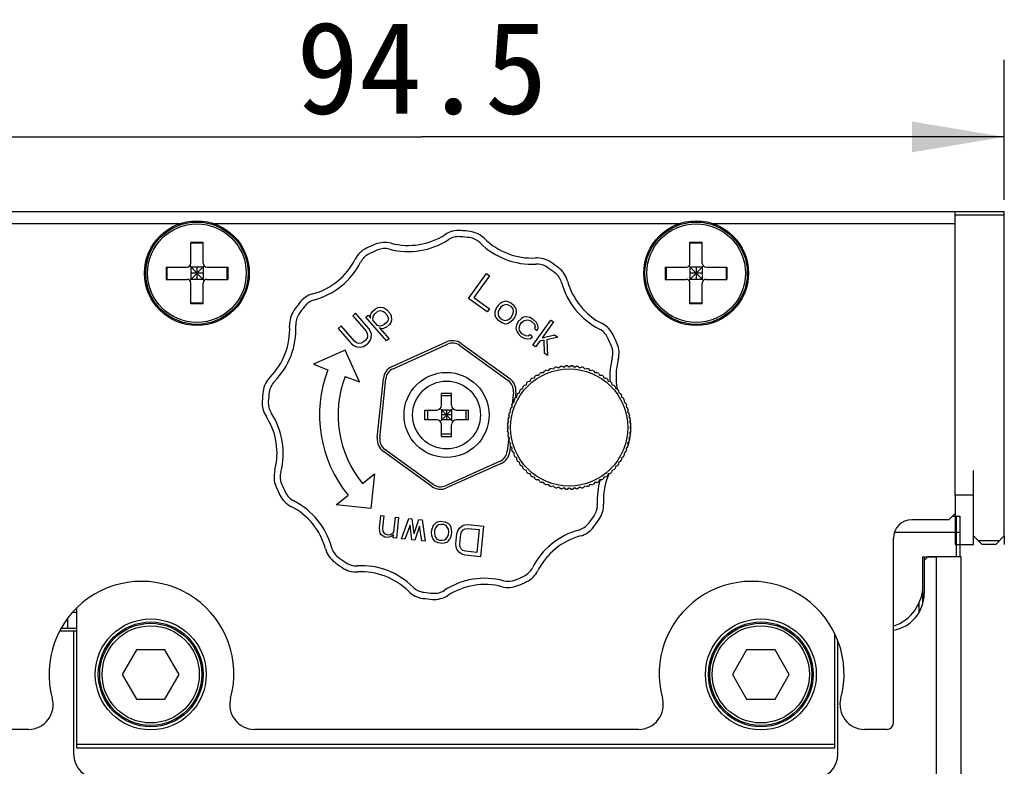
# Model space of a CAD drawing. Header units: millimetres. Extents: x 0 to 594, y 0 to 420.
# Tile 31 of 56: x 191 to 223, y 277 to 301. Entities that reach past the tile are written whole.
import ezdxf
from ezdxf.enums import TextEntityAlignment as Align

# ---------------------------------------------------------------- set-up
doc = ezdxf.new("R2010")
doc.units = ezdxf.units.MM
doc.header["$LTSCALE"] = 32.67
doc.layers.get('0').update_dxf_attribs({"linetype": 'CONTINUOUS'})
doc.layers.add('00_COMPONENTS', color=7, linetype='CONTINUOUS')
doc.layers.add('51__DRAFT_DIMS', color=7, linetype='CONTINUOUS')
doc.styles.get("Standard").update_dxf_attribs({"font": 'simfang.ttf'})
doc.dimstyles.new('DIMSTYLE_1', dxfattribs={"dimtxt": 3, "dimasz": 3, "dimexe": 2.5, "dimexo": 0.5, "dimgap": 0.75, "dimtad": 1, "dimlfac": 2.5, "dimdsep": 46, "dimtxsty": 'Standard', "dimblk": '_FILLED', "dimblk1": '_FILLED', "dimblk2": '_FILLED', "dimcen": 0.09, "dimclrt": 3, "dimazin": 2, "dimtp": 0.3, "dimtm": 0.3, "dimtfac": 1, "dimtofl": 0, "dimtmove": 0, "dimatfit": 3, "dimldrblk": '_FILLED', "dimfxl": 0, "dimtolj": 1, "dimarcsym": 0})

# ---------------------------------------------------------------- blocks, each defined once
blk = doc.blocks.new('_FILLED')
at = {"color": 0, "linetype": 'ByBlock'}
blk.add_solid([(0, 0), (-1, 0.167), (-1, -0.167)], dxfattribs=at)
blk = doc.blocks.new('*D6')
at = {"layer": '51__DRAFT_DIMS', "color": 4}
for p, q in [((185.239, 295.071), (185.239, 299.892)), ((223.039, 295.351), (223.039, 299.892)), ((185.239, 297.392), (204.139, 297.392)), ((223.039, 297.392), (204.139, 297.392))]:
    blk.add_line(p, q, dxfattribs=at)
at = {"layer": '51__DRAFT_DIMS', "color": 4, "xscale": 3, "yscale": 3, "zscale": 3, "rotation": 180}
blk.add_blockref('_FILLED', (185.239, 297.392), dxfattribs=at)
at = {"layer": '51__DRAFT_DIMS', "color": 4, "xscale": 3, "yscale": 3, "zscale": 3}
blk.add_blockref('_FILLED', (223.039, 297.392), dxfattribs=at)
at = {"layer": '51__DRAFT_DIMS', "color": 3}
blk.add_text('94.5', height=3, dxfattribs=at).set_placement((204.139, 298.142), align=Align.CENTER)

msp = doc.modelspace()

# ---------------------------------------------------------------- linework, layer by layer
at = {"layer": '00_COMPONENTS', "color": 7}
for p, q in [((185.2388, 294.9708), (223.0388, 294.9708)), ((221.4388, 285.7708), (221.4388, 294.9708)), ((223.0388, 284.4508), (223.0388, 294.9708)), ((223.0388, 294.8508), (221.4388, 294.8508)), ((196.2643, 294.5708), (185.2388, 294.5708)), ((212.4643, 294.5708), (197.4132, 294.5708)), ((221.4388, 294.5708), (213.6132, 294.5708)), ((196.6388, 293.2908), (196.6388, 293.9708)), ((197.0388, 293.9708), (196.6388, 293.9708)), ((197.0388, 293.2908), (197.0388, 293.9708)), ((212.8388, 293.2908), (212.8388, 293.9708)), ((213.2388, 293.9708), (212.8388, 293.9708)), ((213.2388, 293.2908), (213.2388, 293.9708)), ((197.0388, 293.9428), (196.6388, 293.9428)), ((213.2388, 293.9428), (212.8388, 293.9428)), ((195.8388, 293.1708), (195.8388, 292.7708)), ((195.8388, 293.1708), (196.5188, 293.1708)), ((195.8668, 293.1708), (195.8668, 292.7708)), ((196.6036, 292.7356), (197.0739, 293.2059)), ((197.0739, 292.7356), (196.6036, 293.2059)), ((196.6388, 293.1708), (196.6388, 292.7708)), ((197.0388, 293.1708), (196.6388, 293.1708)), ((196.8388, 293.1708), (196.8388, 292.7708)), ((197.0388, 293.1708), (197.0388, 292.7708)), ((197.1588, 293.1708), (197.8388, 293.1708)), ((197.8108, 293.1708), (197.8108, 292.7708)), ((197.8388, 293.1708), (197.8388, 292.7708)), ((212.0388, 293.1708), (212.0388, 292.7708)), ((212.0388, 293.1708), (212.7188, 293.1708)), ((212.0668, 293.1708), (212.0668, 292.7708)), ((212.8036, 292.7356), (213.2739, 293.2059)), ((213.2739, 292.7356), (212.8036, 293.2059)), ((212.8388, 293.1708), (212.8388, 292.7708)), ((213.2388, 293.1708), (212.8388, 293.1708)), ((213.0388, 293.1708), (213.0388, 292.7708)), ((213.2388, 293.1708), (213.2388, 292.7708)), ((213.3588, 293.1708), (214.0388, 293.1708)), ((214.0108, 293.1708), (214.0108, 292.7708)), ((214.0388, 293.1708), (214.0388, 292.7708)), ((195.8388, 292.7708), (196.5188, 292.7708)), ((197.0388, 292.9708), (196.6388, 292.9708)), ((197.0388, 292.7708), (196.6388, 292.7708)), ((197.1588, 292.7708), (197.8388, 292.7708)), ((212.0388, 292.7708), (212.7188, 292.7708)), ((213.2388, 292.9708), (212.8388, 292.9708)), ((213.2388, 292.7708), (212.8388, 292.7708)), ((213.3588, 292.7708), (214.0388, 292.7708)), ((196.6388, 291.9708), (196.6388, 292.6508)), ((197.0388, 291.9708), (197.0388, 292.6508)), ((212.8388, 291.9708), (212.8388, 292.6508)), ((213.2388, 291.9708), (213.2388, 292.6508)), ((197.0388, 291.9988), (196.6388, 291.9988)), ((197.0388, 291.9708), (196.6388, 291.9708)), ((213.2388, 291.9988), (212.8388, 291.9988)), ((213.2388, 291.9708), (212.8388, 291.9708)), ((203.1697, 289.9446), (204.9397, 290.7385)), ((203.2025, 289.8716), (204.9725, 290.6656)), ((205.3704, 290.6248), (206.943, 289.489)), ((205.4172, 290.6897), (206.9898, 289.5538)), ((208.0874, 289.745), (208.1262, 289.8003)), ((208.1793, 289.8223), (208.2458, 289.8106)), ((208.2458, 289.8106), (208.2893, 289.8624)), ((208.3441, 289.8796), (208.4094, 289.8621)), ((208.4094, 289.8621), (208.4571, 289.9099)), ((208.5133, 289.9224), (208.5767, 289.8993)), ((208.5767, 289.8993), (208.6285, 289.9427)), ((208.6855, 289.9502), (208.7467, 289.9216)), ((208.7467, 289.9216), (208.8021, 289.9604)), ((208.8595, 289.9629), (208.918, 289.9291)), ((208.918, 289.9291), (208.9765, 289.9629)), ((209.034, 289.9604), (209.0893, 289.9216)), ((209.0893, 289.9216), (209.1506, 289.9502)), ((209.2075, 289.9427), (209.2593, 289.8993)), ((209.2593, 289.8993), (209.3228, 289.9224)), ((209.3789, 289.9099), (209.4267, 289.8621)), ((209.4267, 289.8621), (209.492, 289.8796)), ((209.5468, 289.8624), (209.5902, 289.8106)), ((209.5902, 289.8106), (209.6568, 289.8223)), ((209.7099, 289.8003), (209.7486, 289.745)), ((202.6913, 287.6256), (202.8887, 289.5555)), ((202.7709, 287.6175), (202.9683, 289.5473)), ((207.6547, 289.4693), (207.6778, 289.5328)), ((207.7234, 289.5678), (207.7907, 289.5737)), ((207.7907, 289.5737), (207.8193, 289.6349)), ((207.8678, 289.6658), (207.9353, 289.6658)), ((207.9353, 289.6658), (207.9691, 289.7243)), ((208.0201, 289.7509), (208.0874, 289.745)), ((209.7486, 289.745), (209.8159, 289.7509)), ((209.8669, 289.7243), (209.9007, 289.6658)), ((209.9007, 289.6658), (209.9683, 289.6658)), ((210.0168, 289.6349), (210.0453, 289.5737)), ((210.0453, 289.5737), (210.1126, 289.5678)), ((210.1582, 289.5328), (210.1813, 289.4693)), ((207.349, 289.204), (207.4125, 289.2271)), ((207.4125, 289.2271), (207.4242, 289.2936)), ((207.463, 289.336), (207.5283, 289.3535)), ((207.5283, 289.3535), (207.5458, 289.4187)), ((207.5882, 289.4576), (207.6547, 289.4693)), ((210.1813, 289.4693), (210.2479, 289.4576)), ((210.2903, 289.4187), (210.3077, 289.3535)), ((210.3077, 289.3535), (210.373, 289.336)), ((210.4118, 289.2936), (210.4236, 289.2271)), ((210.4236, 289.2271), (210.4871, 289.204)), ((204.7788, 288.6908), (204.7788, 289.0707)), ((205.0988, 288.993), (204.7788, 288.993)), ((205.0988, 289.0707), (205.0632, 289.0707)), ((205.0988, 288.6908), (205.0988, 289.0707)), ((207.1067, 289.124), (207.065, 288.7162)), ((207.1368, 288.7944), (207.1309, 288.8617)), ((207.1575, 288.9127), (207.216, 288.9464)), ((207.1863, 289.1159), (207.166, 288.9176)), ((207.216, 288.9464), (207.216, 289.014)), ((207.2469, 289.0625), (207.3081, 289.091)), ((207.3081, 289.091), (207.314, 289.1584)), ((210.5221, 289.1584), (210.528, 289.091)), ((210.528, 289.091), (210.5892, 289.0625)), ((210.6201, 289.014), (210.6201, 288.9464)), ((210.6201, 288.9464), (210.6786, 288.9127)), ((210.7051, 288.8617), (210.6992, 288.7944)), ((204.2388, 288.3708), (204.2389, 288.5308)), ((204.2389, 288.5308), (204.6188, 288.5308)), ((204.3165, 288.5308), (204.3165, 288.2108)), ((204.7319, 288.1639), (205.1457, 288.5776)), ((205.1457, 288.1639), (204.7319, 288.5776)), ((204.7788, 288.5308), (204.7788, 288.2108)), ((205.0988, 288.5308), (204.7788, 288.5308)), ((204.9388, 288.5308), (204.9388, 288.2108)), ((205.0988, 288.5308), (205.0988, 288.2108)), ((205.2588, 288.5308), (205.6387, 288.5308)), ((205.5611, 288.5308), (205.5611, 288.2108)), ((205.6387, 288.5308), (205.6388, 288.504)), ((207.0196, 288.4724), (207.0021, 288.5377)), ((207.0194, 288.5925), (207.0712, 288.6359)), ((207.0621, 288.6877), (207.0554, 288.6227)), ((207.0712, 288.6359), (207.0595, 288.7025)), ((207.0815, 288.7556), (207.1368, 288.7944)), ((210.6992, 288.7944), (210.7546, 288.7556)), ((210.7766, 288.7025), (210.7649, 288.6359)), ((210.7649, 288.6359), (210.8166, 288.5925)), ((210.8339, 288.5377), (210.8164, 288.4724)), ((204.2388, 288.2375), (204.2388, 288.3708)), ((204.2389, 288.2108), (204.2388, 288.2375)), ((204.6188, 288.2108), (204.2389, 288.2108)), ((205.0988, 288.3708), (204.7788, 288.3708)), ((205.0988, 288.2108), (204.7788, 288.2108)), ((205.6387, 288.2108), (205.2588, 288.2108)), ((205.6388, 288.3708), (205.6387, 288.2108)), ((205.6388, 288.504), (205.6388, 288.3708)), ((206.9391, 288.2533), (206.9825, 288.305)), ((206.9825, 288.305), (206.9594, 288.3685)), ((206.9719, 288.4247), (207.0196, 288.4724)), ((210.8164, 288.4724), (210.8642, 288.4247)), ((210.8766, 288.3685), (210.8535, 288.305)), ((210.8535, 288.305), (210.897, 288.2533)), ((204.7788, 287.6708), (204.7788, 288.0508)), ((205.0988, 287.6708), (205.0988, 288.0508)), ((206.9527, 287.9638), (206.9189, 288.0223)), ((206.9189, 287.9052), (206.9527, 287.9638)), ((206.9214, 288.0797), (206.9601, 288.135)), ((206.9601, 288.135), (206.9316, 288.1963)), ((210.9045, 288.1963), (210.8759, 288.135)), ((210.8759, 288.135), (210.9147, 288.0797)), ((210.9172, 288.0223), (210.8834, 287.9638)), ((210.8834, 287.9638), (210.9172, 287.9052)), ((205.0988, 287.7485), (204.7788, 287.7485)), ((204.7788, 287.6708), (204.8144, 287.6708)), ((206.9563, 287.6537), (206.9093, 287.1942)), ((206.9601, 287.7925), (206.9214, 287.8478)), ((206.9316, 287.7312), (206.9601, 287.7925)), ((206.9825, 287.6225), (206.9391, 287.6742)), ((206.9594, 287.559), (206.9825, 287.6225)), ((210.897, 287.6742), (210.8535, 287.6225)), ((210.8535, 287.6225), (210.8766, 287.559)), ((210.9147, 287.8478), (210.8759, 287.7925)), ((210.8759, 287.7925), (210.9045, 287.7312)), ((204.5072, 286.1167), (202.9346, 287.2525)), ((207.0196, 287.4551), (206.9719, 287.5029)), ((207.0078, 287.3712), (206.9889, 287.1861)), ((207.0021, 287.3898), (207.0196, 287.4551)), ((207.0167, 287.458), (207.0144, 287.4356)), ((207.0712, 287.2916), (207.0194, 287.335)), ((207.0595, 287.225), (207.0712, 287.2916)), ((210.8166, 287.335), (210.7649, 287.2916)), ((210.7649, 287.2916), (210.7766, 287.225)), ((210.8642, 287.5029), (210.8164, 287.4551)), ((210.8164, 287.4551), (210.8339, 287.3898)), ((204.4604, 286.0518), (202.8878, 287.1877)), ((207.1368, 287.1332), (207.0815, 287.1719)), ((207.1309, 287.0658), (207.1368, 287.1332)), ((207.216, 286.9811), (207.1575, 287.0149)), ((207.216, 286.9135), (207.216, 286.9811)), ((210.6786, 287.0149), (210.6201, 286.9811)), ((210.6201, 286.9811), (210.6201, 286.9135)), ((210.7546, 287.1719), (210.6992, 287.1332)), ((210.6992, 287.1332), (210.7051, 287.0658)), ((206.6751, 286.8699), (204.9051, 286.076)), ((206.7078, 286.7969), (204.9379, 286.003)), ((207.3081, 286.8365), (207.2469, 286.865)), ((207.314, 286.7692), (207.3081, 286.8365)), ((207.4125, 286.7004), (207.349, 286.7236)), ((207.4242, 286.6339), (207.4125, 286.7004)), ((210.4236, 286.7004), (210.4118, 286.6339)), ((210.4871, 286.7236), (210.4236, 286.7004)), ((210.528, 286.8365), (210.5221, 286.7692)), ((210.5892, 286.865), (210.528, 286.8365)), ((207.5283, 286.574), (207.463, 286.5915)), ((207.5458, 286.5088), (207.5283, 286.574)), ((207.6547, 286.4582), (207.5882, 286.4699)), ((207.6778, 286.3947), (207.6547, 286.4582)), ((207.7907, 286.3538), (207.7234, 286.3597)), ((207.8193, 286.2926), (207.7907, 286.3538)), ((210.0453, 286.3538), (210.0168, 286.2926)), ((210.1126, 286.3597), (210.0453, 286.3538)), ((210.1813, 286.4582), (210.1582, 286.3947)), ((210.2479, 286.4699), (210.1813, 286.4582)), ((210.3077, 286.574), (210.2903, 286.5088)), ((210.373, 286.5915), (210.3077, 286.574)), ((222.0388, 285.7708), (222.0388, 286.5708)), ((207.9353, 286.2617), (207.8678, 286.2617)), ((207.9691, 286.2032), (207.9353, 286.2617)), ((208.0874, 286.1825), (208.0201, 286.1766)), ((208.1262, 286.1272), (208.0874, 286.1825)), ((208.2458, 286.1169), (208.1793, 286.1052)), ((208.2893, 286.0652), (208.2458, 286.1169)), ((208.4094, 286.0654), (208.3441, 286.0479)), ((208.4571, 286.0176), (208.4094, 286.0654)), ((208.5767, 286.0283), (208.5133, 286.0051)), ((208.6285, 285.9848), (208.5767, 286.0283)), ((208.7467, 286.0059), (208.6855, 285.9773)), ((208.8021, 285.9671), (208.7467, 286.0059)), ((208.918, 285.9984), (208.8595, 285.9646)), ((208.9765, 285.9646), (208.918, 285.9984)), ((209.0893, 286.0059), (209.034, 285.9671)), ((209.1506, 285.9773), (209.0893, 286.0059)), ((209.2593, 286.0283), (209.2075, 285.9848)), ((209.3228, 286.0051), (209.2593, 286.0283)), ((209.4267, 286.0654), (209.3789, 286.0176)), ((209.492, 286.0479), (209.4267, 286.0654)), ((209.5902, 286.1169), (209.5468, 286.0652)), ((209.6568, 286.1052), (209.5902, 286.1169)), ((209.7486, 286.1825), (209.7099, 286.1272)), ((209.8159, 286.1766), (209.7486, 286.1825)), ((209.9007, 286.2617), (209.8669, 286.2032)), ((209.9683, 286.2617), (209.9007, 286.2617)), ((221.2388, 284.9708), (221.4388, 285.1708)), ((221.3588, 285.0908), (221.5988, 285.0908)), ((221.4788, 285.0908), (221.4788, 283.7716)), ((221.5988, 285.0908), (221.5988, 283.7716)), ((221.2388, 284.9708), (220.0388, 284.9708)), ((219.4388, 278.3708), (219.4388, 284.3708)), ((219.4731, 284.5708), (221.5988, 284.5708)), ((222.3188, 284.1708), (222.0388, 284.4508)), ((223.0388, 284.4508), (222.7588, 284.1708)), ((222.8788, 284.2908), (222.1988, 284.2908)), ((222.7588, 284.1708), (222.3188, 284.1708)), ((220.3988, 282.2644), (220.3988, 283.7708)), ((220.3988, 283.7708), (220.8388, 283.7708)), ((220.5588, 283.7716), (220.4388, 283.6516)), ((221.6388, 283.7716), (220.5588, 283.7716)), ((220.8388, 75.7476), (220.8388, 283.7716)), ((221.6388, 75.7476), (221.6388, 283.7716)), ((220.4388, 283.6516), (220.4388, 282.5716)), ((220.2788, 281.9729), (220.2788, 282.2837)), ((192.8029, 281.9708), (192.9388, 281.9708)), ((192.9388, 277.5548), (192.9388, 282.113)), ((192.6388, 281.7705), (192.6388, 281.4508)), ((192.3859, 281.3716), (192.9388, 281.3716)), ((192.4295, 281.4508), (192.9388, 281.4508)), ((192.4388, 281.4671), (192.4388, 281.4508)), ((192.8388, 281.3716), (192.8388, 277.3716)), ((217.5388, 277.5548), (217.5388, 281.2781)), ((217.6388, 277.3716), (217.6388, 281.0473)), ((194.8769, 280.7548), (194.415, 279.9548)), ((195.8007, 280.7548), (194.8769, 280.7548)), ((196.2625, 279.9548), (195.8007, 280.7548)), ((214.6769, 280.7548), (214.215, 279.9548)), ((215.6007, 280.7548), (214.6769, 280.7548)), ((216.0625, 279.9548), (215.6007, 280.7548)), ((194.415, 279.9548), (194.8769, 279.1548)), ((195.8007, 279.1548), (196.2625, 279.9548)), ((214.215, 279.9548), (214.6769, 279.1548)), ((215.6007, 279.1548), (216.0625, 279.9548)), ((196.9107, 279.4348), (196.9388, 279.4348)), ((196.9388, 279.4348), (196.9388, 279.5294)), ((216.7107, 279.4348), (216.7388, 279.4348)), ((216.7388, 279.4348), (216.7388, 279.5294)), ((194.8769, 279.1548), (195.8007, 279.1548)), ((214.6769, 279.1548), (215.6007, 279.1548)), ((191.3727, 278.1708), (190.6388, 278.1708)), ((211.1727, 278.1708), (198.7048, 278.1708)), ((219.2388, 278.1708), (218.5048, 278.1708)), ((217.5388, 277.6748), (192.9388, 277.6748)), ((217.5388, 277.5548), (192.9388, 277.5548))]:
    msp.add_line(p, q, dxfattribs=at)
at = {"layer": '00_COMPONENTS', "color": 4}
for p, q in [((205.6472, 292.1519), (206.2327, 292.9626)), ((206.3341, 292.8894), (205.8233, 292.1822)), ((206.2327, 292.9626), (206.3341, 292.8894)), ((206.2552, 291.7128), (205.6472, 292.1519)), ((205.8233, 292.1822), (206.3299, 291.8163)), ((206.8067, 292.0493), (206.7355, 292.022)), ((206.8654, 292.0594), (206.8067, 292.0493)), ((206.9116, 292.0523), (206.8654, 292.0594)), ((206.9916, 292.0207), (206.9116, 292.0523)), ((202.4933, 291.662), (202.542, 291.7329)), ((202.542, 291.7329), (202.6361, 291.8151)), ((202.612, 291.6528), (202.7061, 291.735)), ((202.6361, 291.8151), (202.7128, 291.854)), ((202.7061, 291.735), (202.7969, 291.7579)), ((202.7128, 291.854), (202.7879, 291.8631)), ((202.7879, 291.8631), (202.877, 291.8561)), ((202.7969, 291.7579), (202.8702, 291.7372)), ((202.8702, 291.7372), (202.9279, 291.7029)), ((202.877, 291.8561), (202.9207, 291.8378)), ((202.9207, 291.8378), (202.9924, 291.7875)), ((202.9924, 291.7875), (203.1044, 291.6593)), ((206.3299, 291.8163), (206.2552, 291.7128)), ((206.5647, 291.8566), (206.5113, 291.7115)), ((206.6145, 291.9256), (206.5647, 291.8566)), ((206.6813, 291.9824), (206.6145, 291.9256)), ((206.6492, 291.7957), (206.6162, 291.7145)), ((206.699, 291.8646), (206.6492, 291.7957)), ((206.7355, 292.022), (206.6813, 291.9824)), ((206.7657, 291.9214), (206.699, 291.8646)), ((206.8369, 291.9488), (206.7657, 291.9214)), ((206.8956, 291.9589), (206.8369, 291.9488)), ((206.9756, 291.9273), (206.8956, 291.9589)), ((207.0431, 291.8786), (206.9756, 291.9273)), ((207.1267, 291.9231), (206.9916, 292.0207)), ((207.0982, 291.8125), (207.0431, 291.8786)), ((207.1071, 291.7536), (207.0982, 291.8125)), ((207.1035, 291.6775), (207.1071, 291.7536)), ((207.1818, 291.8571), (207.1267, 291.9231)), ((207.2031, 291.8155), (207.1818, 291.8571)), ((207.212, 291.7566), (207.2031, 291.8155)), ((207.2084, 291.6804), (207.212, 291.7566)), ((201.9869, 291.6715), (201.8928, 291.5892)), ((201.8928, 291.5892), (202.3269, 291.0926)), ((202.421, 291.1749), (201.9869, 291.6715)), ((202.3224, 291.5409), (202.4008, 291.6095)), ((202.9946, 290.772), (202.3224, 291.5409)), ((202.4008, 291.6095), (202.4848, 291.5134)), ((202.4725, 291.5591), (202.4759, 291.6186)), ((202.4848, 291.5134), (202.4725, 291.5591)), ((202.4759, 291.6186), (202.4933, 291.662)), ((202.5442, 291.5087), (202.5633, 291.5819)), ((202.5549, 291.4333), (202.5442, 291.5087)), ((202.6949, 291.2731), (202.5549, 291.4333)), ((202.5633, 291.5819), (202.612, 291.6528)), ((202.9279, 291.7029), (203.012, 291.6068)), ((203.0316, 291.4261), (202.9828, 291.3552)), ((203.012, 291.6068), (203.0383, 291.545)), ((203.0506, 291.4993), (203.0316, 291.4261)), ((203.0383, 291.545), (203.0506, 291.4993)), ((203.1044, 291.6593), (203.1447, 291.5815)), ((203.152, 291.4466), (203.1329, 291.3734)), ((203.1447, 291.5815), (203.152, 291.4466)), ((206.5113, 291.7115), (206.5077, 291.6354)), ((206.5077, 291.6354), (206.5165, 291.5765)), ((206.5165, 291.5765), (206.5379, 291.5348)), ((206.5379, 291.5348), (206.593, 291.4688)), ((206.593, 291.4688), (206.7281, 291.3712)), ((206.6162, 291.7145), (206.6126, 291.6383)), ((206.6126, 291.6383), (206.6215, 291.5794)), ((206.6215, 291.5794), (206.6766, 291.5134)), ((206.6766, 291.5134), (206.7441, 291.4646)), ((206.7441, 291.4646), (206.8241, 291.4331)), ((206.8241, 291.4331), (206.8828, 291.4432)), ((206.8828, 291.4432), (206.954, 291.4705)), ((206.954, 291.4705), (207.0207, 291.5273)), ((206.9842, 291.37), (207.1051, 291.4663)), ((207.0207, 291.5273), (207.0705, 291.5963)), ((207.0705, 291.5963), (207.1035, 291.6775)), ((207.1051, 291.4663), (207.155, 291.5353)), ((207.155, 291.5353), (207.1879, 291.6165)), ((207.1879, 291.6165), (207.2084, 291.6804)), ((207.2652, 291.4032), (207.2073, 291.2875)), ((207.3568, 291.4945), (207.2652, 291.4032)), ((207.4404, 291.5391), (207.3568, 291.4945)), ((207.3621, 291.3595), (207.4288, 291.4163)), ((207.4288, 291.4163), (207.4706, 291.4386)), ((207.4991, 291.5492), (207.4404, 291.5391)), ((207.4706, 291.4386), (207.5586, 291.4537)), ((207.5747, 291.5471), (207.4991, 291.5492)), ((207.5586, 291.4537), (207.6049, 291.4466)), ((207.6378, 291.5277), (207.5747, 291.5471)), ((207.6049, 291.4466), (207.6849, 291.415)), ((207.7516, 291.4718), (207.6378, 291.5277)), ((207.6849, 291.415), (207.7906, 291.3124)), ((207.7414, 290.6393), (208.3269, 291.45)), ((207.8574, 291.3692), (207.7516, 291.4718)), ((208.3269, 291.45), (208.4114, 291.389)), ((201.5163, 291.2601), (201.4222, 291.1779)), ((201.4222, 291.1779), (201.8563, 290.6813)), ((201.9504, 290.7636), (201.5163, 291.2601)), ((202.3269, 291.0926), (202.3672, 291.0149)), ((202.4753, 291.0811), (202.421, 291.1749)), ((202.5, 290.9896), (202.4753, 291.0811)), ((202.7683, 291.2524), (202.6949, 291.2731)), ((202.7649, 291.193), (203.073, 290.8406)), ((202.8086, 291.1747), (202.7649, 291.193)), ((202.8433, 291.2615), (202.7683, 291.2524)), ((202.868, 291.17), (202.8086, 291.1747)), ((202.9201, 291.3004), (202.8433, 291.2615)), ((202.9134, 291.1814), (202.868, 291.17)), ((202.9901, 291.2203), (202.9134, 291.1814)), ((202.9828, 291.3552), (202.9201, 291.3004)), ((203.0842, 291.3025), (202.9901, 291.2203)), ((203.1329, 291.3734), (203.0842, 291.3025)), ((206.7281, 291.3712), (206.8081, 291.3397)), ((206.8081, 291.3397), (206.8543, 291.3325)), ((206.8543, 291.3325), (206.913, 291.3426)), ((206.913, 291.3426), (206.9842, 291.37)), ((207.2073, 291.2875), (207.1913, 291.1941)), ((207.1913, 291.1941), (207.2001, 291.1352)), ((207.2001, 291.1352), (207.2259, 291.0642)), ((207.2962, 291.1971), (207.3247, 291.3077)), ((207.3095, 291.1087), (207.2962, 291.1971)), ((207.3859, 291.0011), (207.3095, 291.1087)), ((207.3247, 291.3077), (207.3621, 291.3595)), ((207.7906, 291.3124), (207.8164, 291.2413)), ((207.8164, 291.2413), (207.7959, 291.1773)), ((207.7959, 291.1773), (207.8804, 291.1163)), ((207.9, 291.2859), (207.8574, 291.3692)), ((207.8804, 291.1163), (207.9133, 291.1975)), ((207.9133, 291.1975), (207.9, 291.2859)), ((208.4114, 291.389), (208.0376, 290.8715)), ((202.0221, 290.7132), (201.9504, 290.7636)), ((202.3101, 290.7953), (202.2473, 290.7405)), ((202.3588, 290.8662), (202.3101, 290.7953)), ((202.3778, 290.9394), (202.3588, 290.8662)), ((202.3672, 291.0149), (202.3778, 290.9394)), ((202.3941, 290.6992), (202.4585, 290.7838)), ((202.4585, 290.7838), (202.4932, 290.8707)), ((202.4932, 290.8707), (202.5, 290.9896)), ((203.073, 290.8406), (202.9946, 290.772)), ((207.2259, 291.0642), (207.2641, 291.0103)), ((207.2641, 291.0103), (207.353, 290.9199)), ((207.353, 290.9199), (207.4836, 290.8517)), ((207.5166, 290.9329), (207.3859, 291.0011)), ((207.4836, 290.8517), (207.5761, 290.8374)), ((207.5922, 290.9308), (207.5166, 290.9329)), ((207.5761, 290.8374), (207.6641, 290.8526)), ((207.6464, 290.9704), (207.5922, 290.9308)), ((207.7309, 290.9094), (207.6464, 290.9704)), ((207.6641, 290.8526), (207.7309, 290.9094)), ((207.9629, 290.768), (207.8258, 290.5783)), ((208.1096, 290.7933), (207.9629, 290.768)), ((208.0376, 290.8715), (208.444, 290.9717)), ((208.1129, 290.3709), (208.1096, 290.7933)), ((208.5454, 290.8985), (208.1976, 290.8084)), ((208.1976, 290.8084), (208.2143, 290.2978)), ((208.444, 290.9717), (208.5454, 290.8985)), ((201.6533, 290.4774), (200.621, 290.0144)), ((202.1164, 289.4452), (201.6533, 290.4774)), ((201.8563, 290.6813), (201.942, 290.6149)), ((201.942, 290.6149), (202.0294, 290.5783)), ((202.0955, 290.6926), (202.0221, 290.7132)), ((202.0294, 290.5783), (202.1482, 290.569)), ((202.1706, 290.7017), (202.0955, 290.6926)), ((202.1482, 290.569), (202.2389, 290.5918)), ((202.2473, 290.7405), (202.1706, 290.7017)), ((202.2389, 290.5918), (202.3313, 290.6444)), ((202.3313, 290.6444), (202.3941, 290.6992)), ((207.8258, 290.5783), (207.7414, 290.6393)), ((208.2143, 290.2978), (208.1129, 290.3709)), ((200.621, 290.0144), (201.0883, 289.8365)), ((201.6491, 289.623), (202.1164, 289.4452)), ((202.2094, 286.1479), (202.5971, 286.4637)), ((202.5971, 286.4637), (202.482, 285.3382)), ((201.3565, 285.4533), (201.7442, 285.769)), ((221.4388, 285.7708), (221.4388, 284.1708)), ((222.0388, 285.7708), (221.4388, 285.7708)), ((222.0388, 284.1708), (222.0388, 285.7708)), ((202.482, 285.3382), (201.3565, 285.4533)), ((202.7602, 284.7041), (202.8014, 285.1063)), ((202.8014, 285.1063), (202.905, 285.0957)), ((202.905, 285.0957), (202.8639, 284.6935)), ((203.2283, 284.5707), (203.278, 285.0575)), ((203.278, 285.0575), (203.3817, 285.0469)), ((203.3817, 285.0469), (203.3124, 284.3696)), ((203.4782, 284.3526), (203.7133, 285.013)), ((203.7133, 285.013), (203.8169, 285.0024)), ((202.7701, 284.5962), (202.7602, 284.7041)), ((202.8639, 284.6935), (202.8738, 284.5856)), ((203.7538, 284.795), (203.5818, 284.342)), ((203.8098, 284.3187), (203.7538, 284.795)), ((203.8169, 285.0024), (203.8729, 284.5261)), ((203.8936, 284.524), (204.0449, 284.9791)), ((204.0647, 284.7632), (203.9134, 284.3081)), ((204.0449, 284.9791), (204.1485, 284.9685)), ((204.1414, 284.2848), (204.0647, 284.7632)), ((204.1485, 284.9685), (204.245, 284.2742)), ((204.5064, 284.7822), (204.4498, 284.6382)), ((204.5543, 284.8414), (204.5064, 284.7822)), ((204.5828, 284.7102), (204.5534, 284.6276)), ((204.6001, 284.8795), (204.5543, 284.8414)), ((204.6308, 284.7694), (204.5828, 284.7102)), ((204.6437, 284.8964), (204.6001, 284.8795)), ((204.6765, 284.8075), (204.6308, 284.7694)), ((204.7288, 284.9091), (204.6437, 284.8964)), ((204.7616, 284.8202), (204.6765, 284.8075)), ((204.8946, 284.8922), (204.7288, 284.9091)), ((204.8445, 284.8117), (204.7616, 284.8202)), ((204.9252, 284.7821), (204.8445, 284.8117)), ((204.9753, 284.8625), (204.8946, 284.8922)), ((204.9624, 284.7355), (204.9252, 284.7821)), ((204.9973, 284.6678), (204.9624, 284.7355)), ((205.0146, 284.8371), (204.9753, 284.8625)), ((205.0518, 284.7906), (205.0146, 284.8371)), ((205.0867, 284.7228), (205.0518, 284.7906)), ((205.113, 284.5704), (205.0867, 284.7228)), ((205.306, 284.6148), (205.3561, 284.6953)), ((205.3561, 284.6953), (205.4477, 284.7714)), ((205.4477, 284.7714), (205.5349, 284.8053)), ((205.5349, 284.8053), (205.6407, 284.8159)), ((205.5427, 284.6762), (205.6277, 284.6889)), ((205.6277, 284.6889), (206.0008, 284.6507)), ((205.6407, 284.8159), (206.1381, 284.765)), ((206.1381, 284.765), (206.0364, 283.7702)), ((202.7844, 284.5305), (202.7701, 284.5962)), ((202.8215, 284.484), (202.7844, 284.5305)), ((202.8793, 284.4353), (202.8215, 284.484)), ((202.8738, 284.5856), (202.9109, 284.539)), ((202.9393, 284.4078), (202.8793, 284.4353)), ((202.9109, 284.539), (202.9502, 284.5136)), ((203.0222, 284.3993), (202.9393, 284.4078)), ((202.9502, 284.5136), (203.0309, 284.4839)), ((203.1073, 284.412), (203.0222, 284.3993)), ((203.0309, 284.4839), (203.116, 284.4966)), ((203.1738, 284.4479), (203.1073, 284.412)), ((203.116, 284.4966), (203.1825, 284.5326)), ((203.2196, 284.486), (203.1738, 284.4479)), ((203.1825, 284.5326), (203.2283, 284.5707)), ((203.2088, 284.3802), (203.2196, 284.486)), ((203.3124, 284.3696), (203.2088, 284.3802)), ((203.8729, 284.5261), (203.8936, 284.524)), ((204.4498, 284.6382), (204.4411, 284.5536)), ((204.4411, 284.5536), (204.4532, 284.4668)), ((204.4532, 284.4668), (204.4674, 284.4012)), ((204.4674, 284.4012), (204.5024, 284.3334)), ((204.5534, 284.6276), (204.5448, 284.543)), ((204.5448, 284.543), (204.5568, 284.4562)), ((204.5568, 284.4562), (204.5918, 284.3885)), ((204.5918, 284.3885), (204.6289, 284.3419)), ((204.9234, 284.3545), (204.9713, 284.4138)), ((204.9713, 284.4138), (205.0007, 284.4963)), ((205.0094, 284.581), (204.9973, 284.6678)), ((205.0007, 284.4963), (205.0094, 284.581)), ((205.0477, 284.3418), (205.075, 284.4032)), ((205.075, 284.4032), (205.1043, 284.4857)), ((205.1043, 284.4857), (205.113, 284.5704)), ((205.242, 284.1936), (205.2745, 284.5111)), ((205.2745, 284.5111), (205.306, 284.6148)), ((205.3664, 284.1809), (205.3988, 284.4984)), ((205.3988, 284.4984), (205.4282, 284.5809)), ((205.4282, 284.5809), (205.4762, 284.6402)), ((205.4762, 284.6402), (205.5427, 284.6762)), ((206.0008, 284.6507), (205.925, 283.9099)), ((223.0388, 284.4508), (223.0388, 284.1708)), ((203.5818, 284.342), (203.4782, 284.3526)), ((203.9134, 284.3081), (203.8098, 284.3187)), ((204.245, 284.2742), (204.1414, 284.2848)), ((204.5024, 284.3334), (204.5395, 284.2869)), ((204.5395, 284.2869), (204.5788, 284.2615)), ((204.5788, 284.2615), (204.6595, 284.2318)), ((204.6289, 284.3419), (204.7096, 284.3122)), ((204.6595, 284.2318), (204.8253, 284.2149)), ((204.7096, 284.3122), (204.7925, 284.3038)), ((204.7925, 284.3038), (204.8776, 284.3164)), ((204.8253, 284.2149), (204.9104, 284.2275)), ((204.8776, 284.3164), (204.9234, 284.3545)), ((204.9104, 284.2275), (204.954, 284.2445)), ((204.954, 284.2445), (204.9998, 284.2826)), ((204.9998, 284.2826), (205.0477, 284.3418)), ((205.2519, 284.0857), (205.242, 284.1936)), ((205.2847, 283.9968), (205.2519, 284.0857)), ((205.3784, 284.0941), (205.3664, 284.1809)), ((205.4134, 284.0264), (205.3784, 284.0941)), ((221.4388, 284.1708), (222.0388, 284.1708)), ((205.3589, 283.9036), (205.2847, 283.9968)), ((205.4375, 283.8528), (205.3589, 283.9036)), ((205.4712, 283.9777), (205.4134, 284.0264)), ((205.539, 283.8211), (205.4375, 283.8528)), ((205.552, 283.948), (205.4712, 283.9777)), ((206.0364, 283.7702), (205.539, 283.8211)), ((205.925, 283.9099), (205.552, 283.948)), ((220.4388, 283.7708), (220.4388, 283.6516))]:
    msp.add_line(p, q, dxfattribs=at)
at = {"layer": '00_COMPONENTS', "color": 7}
for centre, radius in [((196.8388, 292.9708), 1.7), ((196.8388, 292.9708), 1.66), ((213.0388, 292.9708), 1.7), ((213.0388, 292.9708), 1.66), ((196.8388, 292.9708), 1.6), ((213.0388, 292.9708), 1.6), ((208.918, 287.9638), 1.9), ((204.9388, 288.3708), 1.38), ((204.9388, 288.3708), 1.1), ((195.3388, 279.9548), 1.8), ((195.3388, 279.9548), 1.7), ((195.3388, 279.9548), 1.656), ((195.3388, 279.9548), 1.576), ((215.1388, 279.9548), 1.8), ((215.1388, 279.9548), 1.7), ((215.1388, 279.9548), 1.656), ((215.1388, 279.9548), 1.576)]:
    msp.add_circle(centre, radius, dxfattribs=at)
for centre, radius, start, end in [((205.3319, 293.5559), 0.8, 85.66411, 123.02096), ((204.9388, 288.3708), 6, 82.65593, 85.66411), ((205.6035, 293.5281), 0.8, 45.29908, 82.65593), ((202.9358, 293.1695), 0.8, 75.29908, 112.65593), ((203.6971, 296.0713), 2.4, 255.29908, 303.02096), ((203.6971, 296.0713), 2.2, 255.29908, 303.02096), ((205.3319, 293.5559), 0.6, 85.66411, 123.02096), ((204.9388, 288.3708), 5.8, 82.65593, 85.66411), ((205.6035, 293.5281), 0.6, 45.29908, 82.65593), ((207.7137, 295.6605), 2.4, 225.29908, 273.02096), ((207.7137, 295.6605), 2.2, 225.29908, 273.02096), ((202.6867, 293.0578), 0.8, 115.66411, 153.02096), ((204.9388, 288.3708), 6, 112.65593, 115.66411), ((204.9388, 288.3708), 5.8, 112.65593, 115.66411), ((202.9358, 293.1695), 0.6, 75.29908, 112.65593), ((200.0132, 294.4188), 2.2, 285.29908, 333.02096), ((200.0132, 294.4188), 2.4, 285.29908, 333.02096), ((202.6867, 293.0578), 0.6, 115.66411, 153.02096), ((207.8718, 292.6646), 0.8, 55.66411, 93.02096), ((204.9388, 288.3708), 6, 52.65593, 55.66411), ((196.5188, 293.2908), 0.12, 270, 360), ((197.1588, 293.2908), 0.12, 180, 270), ((207.8718, 292.6646), 0.6, 55.66411, 93.02096), ((204.9388, 288.3708), 5.8, 52.65593, 55.66411), ((208.0931, 292.5048), 0.8, 15.29908, 52.65593), ((212.7188, 293.2908), 0.12, 270, 360), ((213.3588, 293.2908), 0.12, 180, 270), ((196.5188, 292.6508), 0.12, 0, 90), ((197.1588, 292.6508), 0.12, 90, 180), ((208.0931, 292.5048), 0.6, 15.29908, 52.65593), ((210.9868, 293.2964), 2.2, 195.29908, 243.02096), ((212.7188, 292.6508), 0.12, 0, 90), ((213.3588, 292.6508), 0.12, 90, 180), ((210.9868, 293.2964), 2.4, 195.29908, 243.02096), ((200.8048, 291.5251), 0.8, 105.29908, 142.65593), ((200.8048, 291.5251), 0.6, 105.29908, 142.65593), ((200.6449, 291.3038), 0.8, 145.66411, 183.02096), ((204.9388, 288.3708), 6, 142.65593, 145.66411), ((204.9388, 288.3708), 5.8, 142.65593, 145.66411), ((200.6449, 291.3038), 0.6, 145.66411, 183.02096), ((197.6491, 291.1457), 2.2, 315.29908, 3.02096), ((197.6491, 291.1457), 2.4, 315.29908, 3.02096), ((209.6258, 290.6229), 0.6, 25.66411, 63.02096), ((209.6258, 290.6229), 0.8, 25.66411, 63.02096), ((205.1362, 290.3006), 0.48, 54.16002, 114.16002), ((204.9388, 288.3708), 5.8, 22.65593, 25.66411), ((204.9388, 288.3708), 6, 22.65593, 25.66411), ((205.1362, 290.3006), 0.4, 54.16002, 114.16002), ((209.7375, 290.3738), 0.6, 345.29908, 22.65593), ((209.7375, 290.3738), 0.8, 345.29908, 22.65593), ((212.6393, 289.6125), 2.4, 165.29908, 183.68568), ((212.6393, 289.6125), 2.2, 165.29908, 190.60536), ((203.3662, 289.5066), 0.48, 114.16002, 174.16002), ((203.3662, 289.5066), 0.4, 114.16002, 174.16002), ((208.918, 287.9638), 2, 111.67663, 113.32337), ((208.918, 287.9638), 2, 106.67663, 108.32337), ((208.918, 287.9638), 2, 101.67663, 103.32337), ((208.918, 287.9638), 2, 96.67663, 98.32337), ((208.918, 287.9638), 2, 91.67663, 93.32337), ((208.918, 287.9638), 2, 86.67663, 88.32337), ((208.918, 287.9638), 2, 81.67663, 83.32337), ((208.918, 287.9638), 2, 76.67663, 78.32337), ((208.918, 287.9638), 2, 71.67663, 73.32337), ((208.918, 287.9638), 2, 66.67663, 68.32337), ((199.7814, 289.0355), 0.8, 135.29908, 172.65593), ((206.7088, 289.1647), 0.4, 354.16002, 54.16002), ((206.7088, 289.1647), 0.48, 354.16002, 54.16002), ((208.918, 287.9638), 2, 126.67663, 128.32337), ((208.918, 287.9638), 2, 121.67663, 123.32337), ((208.918, 287.9638), 2, 116.67663, 118.32337), ((208.918, 287.9638), 2, 61.67663, 63.32337), ((208.918, 287.9638), 2, 56.67663, 58.32337), ((208.918, 287.9638), 2, 51.67663, 53.32337), ((199.7814, 289.0355), 0.6, 135.29908, 172.65593), ((208.918, 287.9638), 2, 141.67663, 143.32337), ((208.918, 287.9638), 2, 136.67663, 138.32337), ((208.918, 287.9638), 2, 131.67663, 133.32337), ((208.918, 287.9638), 2, 46.67663, 48.32337), ((208.918, 287.9638), 2, 41.67663, 43.32337), ((208.918, 287.9638), 2, 36.67663, 38.32337), ((204.9388, 288.3708), 6, 172.65593, 175.66411), ((204.9388, 288.3708), 5.8, 172.65593, 175.66411), ((204.9384, 180.065), 109.0058, 89.93441, 90.083896), ((208.918, 287.9638), 2, 151.67663, 153.32337), ((208.918, 287.9638), 2, 146.67663, 148.32337), ((208.918, 287.9638), 2, 31.67663, 33.32337), ((208.918, 287.9638), 2, 26.67663, 28.32337), ((199.7537, 288.7639), 0.8, 175.66411, 213.02096), ((199.7537, 288.7639), 0.6, 175.66411, 213.02096), ((204.6188, 288.6908), 0.16, 270, 360), ((205.2588, 288.6908), 0.16, 180, 270), ((208.918, 287.9638), 2, 161.67663, 163.32337), ((208.918, 287.9638), 2, 156.67663, 158.32337), ((208.918, 287.9638), 2, 21.67663, 23.32337), ((208.918, 287.9638), 2, 16.67663, 18.32337), ((197.2383, 287.1291), 2.2, 345.29908, 33.02096), ((197.2383, 287.1291), 2.4, 345.29908, 33.02096), ((204.6188, 288.0508), 0.16, 0, 90), ((205.2588, 288.0508), 0.16, 90, 180), ((208.918, 287.9638), 2, 171.67663, 173.32337), ((208.918, 287.9638), 2, 166.67663, 168.32337), ((208.918, 287.9638), 2, 11.67663, 13.32337), ((208.918, 287.9638), 2, 6.67663, 8.32337), ((208.918, 287.9638), 2, 176.67663, 178.32337), ((208.918, 287.9638), 2, 181.67663, 183.32337), ((204.9388, 288.3708), 6, 352.65593, 355.66411), ((210.1239, 287.9776), 0.8, 355.66411, 14.75008), ((208.918, 287.9638), 2, 1.67663, 3.32337), ((208.918, 287.9638), 2, 356.67663, 358.32337), ((203.1688, 287.5768), 0.48, 174.16002, 234.16002), ((203.1688, 287.5768), 0.4, 174.16002, 234.16002), ((204.9392, 396.6765), 109.0058, 269.93441, 270.083896), ((208.918, 287.9638), 2, 186.67663, 188.32337), ((210.0961, 287.7061), 0.8, 337.05065, 352.65593), ((208.918, 287.9638), 2, 351.67663, 353.32337), ((208.918, 287.9638), 2, 191.67663, 193.32337), ((208.918, 287.9638), 2, 196.67663, 198.32337), ((210.0961, 287.7061), 0.8, 327.16575, 330.88532), ((208.918, 287.9638), 2, 341.67663, 343.32337), ((208.918, 287.9638), 2, 346.67663, 348.32337), ((206.5114, 287.2349), 0.4, 294.16002, 354.16002), ((206.5114, 287.2349), 0.48, 294.16002, 354.16002), ((208.918, 287.9638), 2, 201.67663, 203.32337), ((208.918, 287.9638), 2, 206.67663, 208.32337), ((208.918, 287.9638), 2, 331.67663, 333.32337), ((208.918, 287.9638), 2, 336.67663, 338.32337), ((208.918, 287.9638), 2, 211.67663, 213.32337), ((208.918, 287.9638), 2, 216.67663, 218.32337), ((208.918, 287.9638), 2, 221.67663, 223.32337), ((208.918, 287.9638), 2, 316.67663, 318.32337), ((208.918, 287.9638), 2, 321.67663, 323.32337), ((208.918, 287.9638), 2, 326.67663, 328.32337), ((200.14, 286.3677), 0.8, 165.29908, 202.65593), ((200.14, 286.3677), 0.6, 165.29908, 202.65593), ((208.918, 287.9638), 2, 226.67663, 228.32337), ((208.918, 287.9638), 2, 231.67663, 233.32337), ((208.918, 287.9638), 2, 236.67663, 238.32337), ((208.918, 287.9638), 2, 301.67663, 303.32337), ((212.2285, 285.5958), 2.2, 156.7951, 183.02096), ((208.918, 287.9638), 2, 306.67663, 308.32337), ((208.918, 287.9638), 2, 311.67663, 313.32337), ((204.9388, 288.3708), 6, 202.65593, 205.66411), ((204.9388, 288.3708), 5.8, 202.65593, 205.66411), ((204.7414, 286.4409), 0.48, 234.16002, 294.16002), ((204.7414, 286.4409), 0.4, 234.16002, 294.16002), ((208.918, 287.9638), 2, 241.67663, 243.32337), ((208.918, 287.9638), 2, 246.67663, 248.32337), ((208.918, 287.9638), 2, 251.67663, 253.32337), ((208.918, 287.9638), 2, 256.67663, 258.32337), ((208.918, 287.9638), 2, 261.67663, 263.32337), ((208.918, 287.9638), 2, 266.67663, 268.32337), ((208.918, 287.9638), 2, 271.67663, 273.32337), ((208.918, 287.9638), 2, 276.67663, 278.32337), ((208.918, 287.9638), 2, 281.67663, 283.32337), ((208.918, 287.9638), 2, 286.67663, 288.32337), ((208.918, 287.9638), 2, 291.67663, 293.32337), ((208.918, 287.9638), 2, 296.67663, 298.32337), ((212.2285, 285.5958), 2.4, 163.89126, 183.02096), ((200.2518, 286.1187), 0.8, 205.66411, 243.02096), ((200.2518, 286.1187), 0.6, 205.66411, 243.02096), ((198.8908, 283.4451), 2.2, 15.29908, 63.02096), ((198.8908, 283.4451), 2.4, 15.29908, 63.02096), ((209.2327, 285.4377), 0.6, 325.66411, 3.02096), ((209.2327, 285.4377), 0.8, 325.66411, 3.02096), ((204.9388, 288.3708), 5.8, 322.65593, 325.66411), ((209.0728, 285.2164), 0.6, 285.29908, 322.65593), ((209.0728, 285.2164), 0.8, 285.29908, 322.65593), ((204.9388, 288.3708), 6, 322.65593, 325.66411), ((220.0388, 284.3708), 0.6, 90, 180), ((209.8644, 282.3228), 2.4, 105.29908, 153.02096), ((209.8644, 282.3228), 2.2, 105.29908, 153.02096), ((201.7845, 284.2367), 0.6, 195.29908, 232.65593), ((201.7845, 284.2367), 0.8, 195.29908, 232.65593), ((204.9388, 288.3708), 5.8, 232.65593, 235.66411), ((204.9388, 288.3708), 6, 232.65593, 235.66411), ((202.0058, 284.0769), 0.8, 235.66411, 273.02096), ((202.0058, 284.0769), 0.6, 235.66411, 273.02096), ((202.1639, 281.0811), 2.4, 45.29908, 93.02096), ((207.1909, 283.6837), 0.6, 295.66411, 333.02096), ((202.1639, 281.0811), 2.2, 45.29908, 93.02096), ((204.9388, 288.3708), 5.8, 292.65593, 295.66411), ((207.1909, 283.6837), 0.8, 295.66411, 333.02096), ((195.0388, 279.9708), 3, 344.74248, 195.25752), ((204.2741, 283.2134), 0.6, 225.29908, 262.65593), ((206.1805, 280.6702), 2.4, 75.29908, 123.02096), ((206.1805, 280.6702), 2.2, 75.29908, 123.02096), ((206.9418, 283.572), 0.8, 255.29908, 292.65593), ((206.9418, 283.572), 0.6, 255.29908, 292.65593), ((204.9388, 288.3708), 6, 292.65593, 295.66411), ((214.8388, 279.9708), 3, 344.74248, 195.25752), ((218.9988, 282.8508), 1.4, 288.31844, 360), ((204.2741, 283.2134), 0.8, 225.29908, 262.65593), ((204.9388, 288.3708), 5.8, 262.65593, 265.66411), ((204.5457, 283.1856), 0.8, 265.66411, 303.02096), ((204.5457, 283.1856), 0.6, 265.66411, 303.02096), ((219.2388, 282.5716), 1.2, 279.59435, 360), ((204.9388, 288.3708), 6, 262.65593, 265.66411), ((191.3727, 278.9708), 0.8, 270, 15.25752), ((198.7048, 278.9708), 0.8, 164.74248, 270), ((211.1727, 278.9708), 0.8, 270, 15.25752), ((218.5048, 278.9708), 0.8, 164.74248, 270), ((219.2388, 278.3708), 0.2, 270, 360), ((193.6388, 277.3716), 0.8, 180, 270), ((216.8388, 277.3716), 0.8, 270, 360)]:
    msp.add_arc(centre, radius, start, end, dxfattribs=at)
at = {"layer": '00_COMPONENTS', "color": 4}
for radius in [4.12, 3.52]:
    msp.add_arc((204.9388, 288.3708), radius, 159.16002, 219.16002, dxfattribs=at)

# ---------------------------------------------------------------- dimensions: what is measured, and where the dimension line sits
at = {"layer": '51__DRAFT_DIMS', "color": 4}
dim = msp.add_linear_dim(base=(223.0388, 297.3917), p1=(185.2388, 300.3917), p2=(223.0388, 300.3917), dimstyle='DIMSTYLE_1', dxfattribs=at)
dim.commit()
dim.dimension.update_dxf_attribs({"geometry": '*D6', "text_midpoint": (204.0597, 297.3917), "dimtype": 160})

doc.saveas('drawing.dxf')
